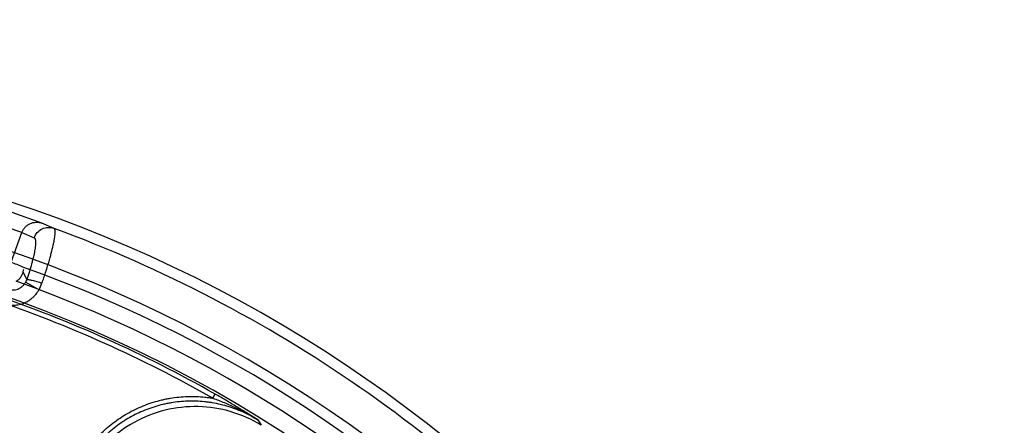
# Model space of a CAD drawing. Header units: millimetres. Extents: x 0 to 297, y 0 to 210.
# Tile 118 of 256: x 145.056 to 145.495, y 93.684 to 93.865. Entities that reach past the tile are written whole.
import ezdxf

# ---------------------------------------------------------------- set-up
doc = ezdxf.new("R2010")
doc.units = ezdxf.units.MM
doc.header["$LTSCALE"] = 16.335
doc.layers.get('0').update_dxf_attribs({"linetype": 'CONTINUOUS'})
doc.layers.add('01_GLOBAL', color=7, linetype='CONTINUOUS')
doc.layers.add('INTFCLR_144815', color=7, linetype='CONTINUOUS')

msp = doc.modelspace()

# ---------------------------------------------------------------- linework, layer by layer
at = {"color": 7, "linetype": 'Continuous'}
msp.add_circle((145.8748034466, 92.1344639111), 2.66, dxfattribs=at)
at = {"color": 9, "linetype": 'Continuous'}
msp.add_arc((145.8748034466, 92.1344639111), 2.6259090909, 92.9674534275, 177.0325465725, dxfattribs=at)
at = {"layer": '01_GLOBAL', "color": 7, "linetype": 'Continuous'}
msp.add_circle((145.8748034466, 92.1344639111), 2.695, dxfattribs=at)
at = {"layer": 'INTFCLR_144815', "color": 9, "linetype": 'Continuous'}
for p, q in [((145.0656188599, 93.77424697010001), (145.0524295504, 93.7789071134)), ((145.0567632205, 93.7700213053), (145.0502221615, 93.7722645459)), ((145.0711350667, 93.77189508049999), (145.06561886, 93.77424697)), ((145.051944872, 93.7567830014), (145.0567632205, 93.7700213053)), ((145.0567632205, 93.7700213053), (145.0622149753, 93.7676928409)), ((145.0589232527, 93.74907285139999), (145.0572894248, 93.75250648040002)), ((145.0584503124, 93.7479295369), (145.0589228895, 93.74907167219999)), ((145.0584503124, 93.7479295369), (145.0644306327, 93.7445153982)), ((145.141946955, 93.69612999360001), (145.1429820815, 93.697953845)), ((145.1621125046, 93.68635448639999), (145.1635422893, 93.6840188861))]:
    msp.add_line(p, q, dxfattribs=at)
at = {"layer": 'INTFCLR_144815', "color": 6, "linetype": 'Continuous'}
for radius, start, end in [(0.6157754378, 313.9937911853, 154.5150993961), (0.5947754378, 312.9543589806, 154.5144414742), (0.5751005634, 282.2440355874, 71.2863570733)]:
    msp.add_arc((144.8596077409, 93.1986596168), radius, start, end, dxfattribs=at)
at = {"layer": 'INTFCLR_144815', "color": 9, "linetype": 'Continuous'}
for centre, radius, start, end in [((144.8596077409, 93.1986596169), 0.6110177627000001, 40.82000966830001, 69.7456365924), ((144.8596077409, 93.1986596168), 0.5900193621, 41.0185890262, 70.4297169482), ((144.8596077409, 93.1986596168), 0.5830188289, 40.8200096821, 70.5083984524), ((145.0442691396, 93.75497021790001), 0.0227109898, 332.5908295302, 340.6782087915), ((144.8596077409, 93.1986596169), 0.5720071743, 60.42293119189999, 71.2534738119), ((144.8596077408, 93.1986596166), 0.5741042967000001, 60.42293120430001, 71.25347379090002)]:
    msp.add_arc(centre, radius, start, end, dxfattribs=at)
at = {"layer": 'INTFCLR_144815', "color": 6, "linetype": 'Continuous'}
msp.add_ellipse((144.8289783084, 93.20980781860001), major_axis=(0.555895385, -0.2023293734), ratio=0.9984808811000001, start_param=1.5231592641, end_param=1.5328484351, dxfattribs=at)
at = {"layer": 'INTFCLR_144815', "color": 9, "linetype": 'Continuous'}
for points, knots in [([(145.0567632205, 93.7700213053), (145.0569090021, 93.770420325), (145.0572840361, 93.77121653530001), (145.0580748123, 93.7723107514), (145.0591015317, 93.77326712), (145.0603214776, 93.7740115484), (145.0616644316, 93.7744908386), (145.0630452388, 93.7746835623), (145.0643800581, 93.7746033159), (145.0652235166, 93.7743878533), (145.0656188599, 93.77424697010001)], [0, 0, 0, 0, 0.1172593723, 0.2414046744, 0.3704741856, 0.5019715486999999, 0.633138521, 0.7612965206, 0.8841541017, 1, 1, 1, 1]), ([(145.0622149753, 93.7676928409), (145.0625281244, 93.7685493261), (145.0634982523, 93.77015461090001), (145.0657458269, 93.7718147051), (145.0684474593, 93.77249105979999), (145.0702887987, 93.77220602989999), (145.0711350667, 93.77189508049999)], [0, 0, 0, 0, 0.2513766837, 0.5020176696, 0.751476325, 1, 1, 1, 1]), ([(145.065700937, 93.74745575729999), (145.0659814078, 93.74825427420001), (145.0665267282, 93.749833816), (145.067547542, 93.7529046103), (145.0683742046, 93.7555419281), (145.0690246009, 93.7577524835), (145.0694185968, 93.7591298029), (145.0700254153, 93.7613455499), (145.0706222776, 93.76374649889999), (145.0710851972, 93.76595942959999), (145.0714027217, 93.7677116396), (145.0716082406, 93.7694751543), (145.0716544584, 93.7709376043), (145.0713720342, 93.7717875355), (145.0711350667, 93.77189508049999)], [0, 0, 0, 0, 0.1000990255, 0.1976310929, 0.3827289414, 0.4269417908, 0.4701590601, 0.5521615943, 0.698634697, 0.762770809, 0.8193204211, 0.9098457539, 0.9692219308, 1, 1, 1, 1]), ([(145.0622149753, 93.7676928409), (145.062429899, 93.76759971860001), (145.0627767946, 93.76697645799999), (145.0628613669, 93.7657777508), (145.0627982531, 93.7644222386), (145.0626312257, 93.7630743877), (145.0623608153, 93.7613884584), (145.0619773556, 93.759562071), (145.0615029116, 93.75760790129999), (145.0609273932, 93.7554301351), (145.0602652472, 93.7531752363), (145.0595278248, 93.7508609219), (145.0591291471, 93.74967217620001), (145.0589228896, 93.7490716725)], [0, 0, 0, 0, 0.0364249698, 0.09818984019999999, 0.1893572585, 0.2457941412, 0.3095761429, 0.4547624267, 0.5358784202, 0.6222830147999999, 0.8050294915, 0.9012613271, 1, 1, 1, 1]), ([(145.0589228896, 93.7490716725), (145.0591827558, 93.7491494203), (145.0600203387, 93.7490276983), (145.0615182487, 93.74873992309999), (145.0635136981, 93.74817482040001), (145.0649592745, 93.74771081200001), (145.065700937, 93.74745575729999)], [0, 0, 0, 0, 0.1162783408, 0.3480330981, 0.6637891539, 1, 1, 1, 1]), ([(145.0501617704, 93.74488062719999), (145.0505437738, 93.74473743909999), (145.051328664, 93.7445165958), (145.0525409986, 93.7443947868), (145.0537471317, 93.74448934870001), (145.0549130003, 93.7447993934), (145.0560000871, 93.7453160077), (145.0569766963, 93.746023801), (145.0578118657, 93.74689921), (145.0582579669, 93.7475748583), (145.0584503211, 93.74792953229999)], [0, 0, 0, 0, 0.1269311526, 0.2522230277, 0.3772397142, 0.5012935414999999, 0.625502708, 0.7496177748, 0.8744628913, 1, 1, 1, 1]), ([(145.047884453, 93.7383527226), (145.0486477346, 93.7380866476), (145.0502024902, 93.7376907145), (145.0521849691, 93.7375314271), (145.0537980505, 93.7376129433), (145.0553744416, 93.7378322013), (145.0569132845, 93.7382533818), (145.0583995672, 93.7388817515), (145.0598032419, 93.7396268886), (145.061106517, 93.7405527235), (145.0622854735, 93.7416510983), (145.0633497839, 93.7428315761), (145.0640308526, 93.7438155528), (145.064430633, 93.744515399)], [0, 0, 0, 0, 0.1249999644, 0.2499999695, 0.312499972, 0.3749999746, 0.4999999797, 0.5624999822, 0.6249999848, 0.7499999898, 0.8124999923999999, 0.8749999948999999, 1, 1, 1, 1]), ([(145.0746149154, 93.638831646), (145.0746152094, 93.6414431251), (145.0749622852, 93.6466094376), (145.0762341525, 93.6529191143), (145.0777653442, 93.6578967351), (145.0796320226, 93.662760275), (145.0825211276, 93.6685046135), (145.0861796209, 93.6738641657), (145.0895411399, 93.67785157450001), (145.0931237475, 93.6815630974), (145.0970511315, 93.68489386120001), (145.1013379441, 93.6878431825), (145.1058235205, 93.6904998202), (145.1116608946, 93.6932025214), (145.1172243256, 93.6949297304), (145.1210518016, 93.6957693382), (145.1236023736, 93.6962391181), (145.1280816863, 93.6968331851), (145.1332284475, 93.6969989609), (145.1377589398, 93.6966906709), (145.1402428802, 93.6963940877), (145.1414168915, 93.6962172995), (145.1419469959, 93.6961299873)], [0, 0, 0, 0, 0.07717683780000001, 0.1543536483, 0.1929420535, 0.2315304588, 0.3087072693, 0.3858840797, 0.424472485, 0.4630608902, 0.5402377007, 0.5788261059, 0.6174145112, 0.6945913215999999, 0.7717681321, 0.7910623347, 0.8103565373, 0.8489449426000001, 0.9261217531, 0.9647101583, 0.9840043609, 1, 1, 1, 1]), ([(145.162112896, 93.68635512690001), (145.1605599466, 93.6873404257), (145.1574460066, 93.68932178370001), (145.1527077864, 93.69224053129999), (145.1487028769, 93.6946421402), (145.1454501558, 93.69654311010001), (145.1438078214, 93.6974852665), (145.1429820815, 93.697953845)], [0, 0, 0, 0, 0.2465929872, 0.494861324, 0.7461382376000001, 0.8727007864, 1, 1, 1, 1]), ([(145.1621128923, 93.6863551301), (145.1612559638, 93.68688688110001), (145.1598434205, 93.6877118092), (145.1578408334, 93.6887673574), (145.1544702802, 93.6904026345), (145.149126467, 93.69246709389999), (145.1436570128, 93.69376366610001), (145.1399602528, 93.6943206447), (145.1375787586, 93.69460499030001), (145.1332252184, 93.6949038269), (145.1282332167, 93.6947456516), (145.1239167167, 93.69417290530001), (145.1214598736, 93.6937203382), (145.1178001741, 93.69291778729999), (145.1124279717, 93.69125664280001), (145.1067592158, 93.6886280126), (145.1024652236, 93.6860836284), (145.0983531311, 93.6832561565), (145.0945417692, 93.6800257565), (145.0910830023, 93.67643937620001), (145.0878648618, 93.6726201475), (145.0843384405, 93.6674593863), (145.0815318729, 93.66187483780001), (145.0797468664, 93.6572129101), (145.0782773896, 93.65244133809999), (145.0770417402, 93.6463132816), (145.0767115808, 93.6413272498), (145.0767120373, 93.63883164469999)], [0, 0, 0, 0, 0.0254375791, 0.0412343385, 0.0570889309, 0.1199202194, 0.1852720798, 0.1983616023, 0.2142122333, 0.2457541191, 0.3083631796, 0.3397462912, 0.3555174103, 0.3713614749, 0.4342395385, 0.4968767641, 0.5284769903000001, 0.5600464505, 0.6226733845, 0.6540495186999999, 0.6856454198, 0.7485590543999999, 0.811206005, 0.8427983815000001, 0.8743896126, 0.9370533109, 1, 1, 1, 1]), ([(145.1635422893, 93.6840188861), (145.159354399, 93.6866126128), (145.1502315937, 93.6907025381), (145.1354451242, 93.6930168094), (145.1205413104, 93.69138148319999), (145.1065754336, 93.6859054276), (145.0945218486, 93.6769754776), (145.0852255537, 93.66521210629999), (145.0793389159, 93.6514519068), (145.0779632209, 93.64154935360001), (145.0779387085, 93.6366233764)], [0, 0, 0, 0, 0.1247496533, 0.2496900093, 0.3747967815, 0.4999999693, 0.6252031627, 0.75030995, 0.8752503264, 1, 1, 1, 1])]:
    msp.add_open_spline(points, degree=3, knots=knots, dxfattribs=at)
at = {"layer": 'INTFCLR_144815', "color": 6, "linetype": 'Continuous'}
msp.add_open_spline([(145.0572890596, 93.75250472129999), (145.0573597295, 93.7528811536), (145.0577961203, 93.75349544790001), (145.0574428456, 93.75364340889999)], degree=3, dxfattribs=at)
for points, knots in [([(145.0541431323, 93.7482666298), (145.0545930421, 93.7484961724), (145.0553993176, 93.74904059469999), (145.0563338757, 93.7500955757), (145.0569664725, 93.7512589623), (145.0572112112, 93.75208963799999), (145.0572890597, 93.75250472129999)], [0, 0, 0, 0, 0.2776479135, 0.5278269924, 0.7678471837, 1, 1, 1, 1]), ([(145.1419469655, 93.69612999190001), (145.1428059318, 93.6958278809), (145.1445184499, 93.6951783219), (145.1479516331, 93.69380098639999), (145.1522201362, 93.69188587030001), (145.1572437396, 93.6892889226), (145.1605104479, 93.68737183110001), (145.162112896, 93.68635512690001)], [0, 0, 0, 0, 0.1216659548, 0.2446767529, 0.4942663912, 0.7464226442, 1, 1, 1, 1])]:
    msp.add_open_spline(points, degree=3, knots=knots, dxfattribs=at)

doc.saveas('drawing.dxf')
